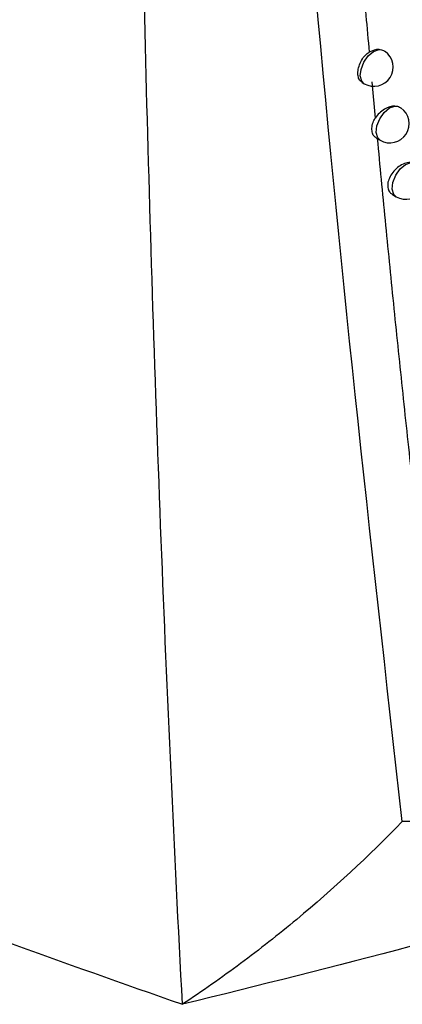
# Model space of a CAD drawing. Header units: millimetres. Extents: x -117 to 444, y -157 to 472.
# Tile 146 of 160: x 349.69 to 354.66, y 267.44 to 280.22. Entities that reach past the tile are written whole.
import ezdxf

# ---------------------------------------------------------------- set-up
doc = ezdxf.new("R2010")
doc.units = ezdxf.units.MM

msp = doc.modelspace()

# ---------------------------------------------------------------- linework, layer by layer
at = {"color": 7, "linetype": 'Continuous', "lineweight": 25}
for p, q in [((354.131, 279.404), (354.162, 279.386)), ((354.261, 279.409), (354.304, 278.94)), ((354.32, 278.68), (354.368, 278.652)), ((354.527, 277.947), (354.575, 277.92))]:
    msp.add_line(p, q, dxfattribs=at)
at = {"color": 7, "linetype": 'Continuous', "lineweight": 25, "flags": 128}
for points in [[(354.162, 279.386), (354.131, 279.418), (354.111, 279.486), (354.12, 279.572), (354.157, 279.664), (354.214, 279.746), (354.284, 279.804), (354.354, 279.83)], [(354.368, 278.652), (354.337, 278.683), (354.317, 278.751), (354.326, 278.838), (354.362, 278.93), (354.42, 279.012), (354.49, 279.071), (354.56, 279.096)], [(354.575, 277.92), (354.544, 277.95), (354.524, 278.019), (354.533, 278.106), (354.57, 278.199), (354.628, 278.281), (354.699, 278.339), (354.769, 278.364)]]:
    msp.add_lwpolyline(points, dxfattribs=at)
at = {"color": 7, "linetype": 'Continuous', "lineweight": 25}
for centre, end in [((354.287, 279.602), 54.4906), ((354.493, 278.868), 54.7232), ((354.7, 278.136), 54.9492)]:
    msp.add_arc(centre, 0.25, 240.0027, end, dxfattribs=at)
for points, knots in [([(292.084, 301.917), (292.962, 301.056), (293.867, 300.2), (295.731, 298.502), (296.691, 297.659), (299.636, 295.157), (301.695, 293.524), (308.15, 288.73), (312.826, 285.671), (320.409, 281.293), (323.015, 279.878), (328.381, 277.138), (331.142, 275.813), (335.399, 273.892), (336.837, 273.263), (339.753, 272.027), (341.227, 271.422), (345.688, 269.647), (348.718, 268.518), (351.804, 267.441)], [0, 0, 0, 0, 0.0625, 0.0625, 0.125, 0.125, 0.25, 0.25, 0.5, 0.5, 0.625, 0.625, 0.75, 0.75, 0.8125, 0.8125, 0.875, 0.875, 1, 1, 1, 1]), ([(354.655, 269.811), (354.241, 273.503), (353.427, 280.765), (352.961, 288.149), (352.732, 291.78)], [0, 0, 0, 0, 0.508241, 1, 1, 1, 1]), ([(351.804, 267.441), (351.592, 271.454), (351.438, 275.469), (351.23, 283.51), (351.177, 287.534), (351.148, 291.572)], [0, 0, 0, 0, 0.5, 0.5, 1, 1, 1, 1]), ([(353.859, 284.15), (353.88, 283.876), (353.923, 283.329), (353.99, 282.508), (354.062, 281.648), (354.14, 280.743), (354.197, 280.112), (354.226, 279.794)], [0, 0, 0, 0, 0.187838, 0.375918, 0.564243, 0.780027, 1, 1, 1, 1]), ([(354.133, 279.407), (354.124, 279.411), (354.101, 279.424), (354.083, 279.469), (354.077, 279.535), (354.091, 279.612), (354.124, 279.69), (354.169, 279.755), (354.208, 279.782), (354.226, 279.794)], [0, 0, 0, 0, 0.093289, 0.250352, 0.407638, 0.564769, 0.722133, 0.879101, 1, 1, 1, 1]), ([(354.354, 279.83), (354.376, 279.828), (354.406, 279.826), (354.425, 279.808), (354.431, 279.803)], [0, 0, 0, 0, 0.721729, 1, 1, 1, 1]), ([(354.56, 279.096), (354.517, 279.097), (354.468, 279.082), (354.377, 279.027), (354.334, 278.986), (354.305, 278.94)], [0, 0, 0, 0, 0.5, 0.5, 1, 1, 1, 1]), ([(354.56, 279.096), (354.582, 279.094), (354.612, 279.092), (354.631, 279.074), (354.636, 279.07)], [0, 0, 0, 0, 0.737987, 1, 1, 1, 1]), ([(354.321, 278.681), (354.309, 278.689), (354.281, 278.707), (354.262, 278.758), (354.26, 278.826), (354.276, 278.89), (354.297, 278.927), (354.304, 278.94)], [0, 0, 0, 0, 0.181311, 0.408342, 0.640159, 0.872624, 1, 1, 1, 1]), ([(354.33, 278.675), (354.364, 278.321), (354.432, 277.607), (354.54, 276.527), (354.653, 275.428), (354.733, 274.691), (354.773, 274.319)], [0, 0, 0, 0, 0.242862, 0.49048, 0.742859, 1, 1, 1, 1]), ([(354.769, 278.364), (354.759, 278.364), (354.726, 278.363), (354.665, 278.344), (354.592, 278.3), (354.529, 278.236), (354.484, 278.163), (354.463, 278.088), (354.467, 278.022), (354.49, 277.973), (354.517, 277.957), (354.529, 277.95)], [0, 0, 0, 0, 0.0555965, 0.1803689, 0.3070472, 0.4337962, 0.558618, 0.6803886, 0.7994576, 0.9173992, 1, 1, 1, 1]), ([(362.962, 272.018), (362.868, 271.969), (362.679, 271.872), (362.394, 271.731), (362.107, 271.595), (361.82, 271.464), (361.531, 271.338), (361.241, 271.217), (360.95, 271.101), (360.658, 270.99), (360.366, 270.884), (360.072, 270.783), (359.777, 270.686), (359.482, 270.595), (359.186, 270.508), (358.781, 270.397), (357.978, 270.198), (357.065, 270.028), (356.173, 269.914), (355.612, 269.861), (355.113, 269.827), (354.801, 269.816), (354.655, 269.811)], [0, 0, 0, 0, 0.0354487, 0.0708953, 0.1063411, 0.1417871, 0.1772344, 0.2126839, 0.2481366, 0.2835931, 0.3190543, 0.3545208, 0.3899931, 0.4254717, 0.4609571, 0.4964495, 0.570917, 0.7483096, 0.8220619, 0.8885955, 0.9479086, 1, 1, 1, 1]), ([(354.655, 269.811), (354.217, 269.361), (353.761, 268.938), (353.048, 268.345), (352.805, 268.155), (352.312, 267.787), (352.059, 267.61), (351.804, 267.441)], [0, 0, 0, 0, 0.5, 0.5, 0.75, 0.75, 1, 1, 1, 1])]:
    msp.add_open_spline(points, degree=3, knots=knots, dxfattribs=at)
for points in [[(354.354, 279.83), (354.313, 279.831), (354.269, 279.818), (354.226, 279.794)], [(363.361, 270.72), (359.644, 269.508), (355.791, 268.415), (351.804, 267.441)]]:
    msp.add_open_spline(points, degree=3, dxfattribs=at)

doc.saveas('drawing.dxf')
